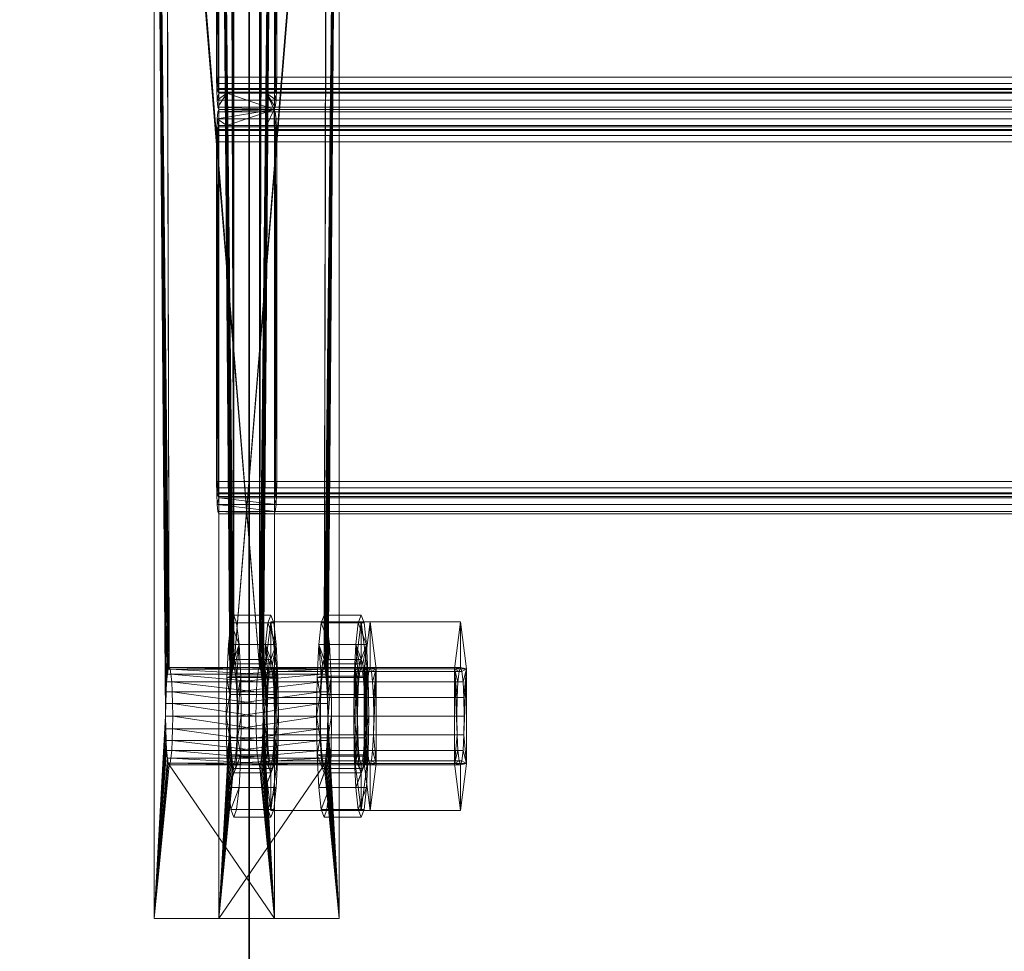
# Model space of a CAD drawing. Extents: x -0.3 to 41.3, y 0 to 17.8.
# Tile 22 of 256: x 0.096 to 0.218, y 3.841 to 3.956. Entities that reach past the tile are written whole.
import ezdxf

# ---------------------------------------------------------------- set-up
doc = ezdxf.new("R2010")
doc.units = 0
doc.header["$MEASUREMENT"] = 0
for name, color, linetype, lineweight in [('ANILHAS', 135, 'Continuous', 0), ('PLACAS_DE_BASE', 144, 'Continuous', 0), ('PORCAS', 157, 'Continuous', 0), ('VIGA_METALICA', 106, 'Continuous', 0)]:
    doc.layers.add(name, color=color, linetype=linetype, lineweight=lineweight)
doc.layers.add('V221', color=7, linetype='Continuous')

msp = doc.modelspace()

# ---------------------------------------------------------------- linework, layer by layer
at = {"layer": 'V221', "color": 252, "true_color": 0x838383}
for points, invisible_edges in [([(-0.02553, 1.96931, 199.8), (0.12447, 1.96931, 199.8), (0.12447, 5.91931, 199.8)], 12), ([(-0.02553, 1.96931, 199.1), (0.12447, 1.96931, 199.1), (0.12447, 5.91931, 199.1)], 12), ([(-0.02553, 1.96931, 199.8), (0.12447, 5.91931, 199.8), (-0.02553, 5.91931, 199.8)], 9), ([(-0.02553, 1.96931, 199.1), (0.12447, 5.91931, 199.1), (-0.02553, 5.91931, 199.1)], 9)]:
    msp.add_3dface(points, dxfattribs=dict(at, invisible_edges=invisible_edges))
msp.add_3dface([(0.12447, 1.96931, 199.8), (0.12447, 5.91931, 199.8), (0.12447, 5.91931, 199.1), (0.12447, 1.96931, 199.1)], dxfattribs=at)

# ---------------------------------------------------------------- meshes
at = {"layer": 'ANILHAS'}
mesh = msp.add_polyface(dxfattribs=at)
corners = [(0.12165, 3.86981, 199.53504), (0.12172, 3.86503, 199.53409), (0.12172, 3.87459, 199.53409), (0.12192, 3.86097, 199.53139), (0.12192, 3.87865, 199.53139), (0.12206, 3.86981, 199.52955), (0.12209, 3.86713, 199.52903), (0.12209, 3.87249, 199.52903), (0.12221, 3.86486, 199.52751), (0.12221, 3.87476, 199.52751), (0.12222, 3.85826, 199.52734), (0.12222, 3.88136, 199.52734), (0.12238, 3.86334, 199.52525), (0.12238, 3.87628, 199.52525), (0.12258, 3.85731, 199.52257), (0.12258, 3.86281, 199.52257), (0.12258, 3.87681, 199.52257), (0.12258, 3.88231, 199.52257), (0.12278, 3.86334, 199.5199), (0.12278, 3.87628, 199.5199), (0.12293, 3.85826, 199.51781), (0.12293, 3.88136, 199.51781), (0.12294, 3.86486, 199.51764), (0.12294, 3.87476, 199.51764), (0.12306, 3.86713, 199.51612), (0.12306, 3.87249, 199.51612), (0.1231, 3.86981, 199.51559), (0.12323, 3.86097, 199.51376), (0.12323, 3.87865, 199.51376), (0.12344, 3.86503, 199.51106), (0.12344, 3.87459, 199.51106), (0.12351, 3.86981, 199.51011), (0.12623, 3.86981, 199.53538), (0.1263, 3.86503, 199.53443), (0.1263, 3.87459, 199.53443), (0.12651, 3.86097, 199.53173), (0.12651, 3.87865, 199.53173), (0.12664, 3.86981, 199.5299), (0.12668, 3.86713, 199.52937), (0.12668, 3.87249, 199.52937), (0.12679, 3.86486, 199.52785), (0.12679, 3.87476, 199.52785), (0.12681, 3.85826, 199.52768), (0.12681, 3.88136, 199.52768), (0.12696, 3.86334, 199.52559), (0.12696, 3.87628, 199.52559), (0.12716, 3.85731, 199.52292), (0.12716, 3.86281, 199.52292), (0.12716, 3.87681, 199.52292), (0.12716, 3.88231, 199.52292), (0.12736, 3.86334, 199.52024), (0.12736, 3.87628, 199.52024), (0.12752, 3.85826, 199.51815), (0.12752, 3.88136, 199.51815), (0.12753, 3.86486, 199.51798), (0.12753, 3.87476, 199.51798), (0.12764, 3.86713, 199.51646), (0.12764, 3.87249, 199.51646), (0.12768, 3.86981, 199.51594), (0.12782, 3.86097, 199.5141), (0.12782, 3.87865, 199.5141), (0.12802, 3.86503, 199.5114), (0.12802, 3.87459, 199.5114), (0.12809, 3.86981, 199.51045)]
mesh.append_faces([[corners[k] for k in face] for face in [(17, 11, 43, 49), (11, 4, 36, 43), (4, 2, 34, 36), (2, 0, 32, 34), (0, 1, 33, 32), (1, 3, 35, 33), (3, 10, 42, 35), (10, 14, 46, 42), (14, 20, 52, 46), (20, 27, 59, 52), (27, 29, 61, 59), (29, 31, 63, 61), (31, 30, 62, 63), (30, 28, 60, 62), (28, 21, 53, 60), (21, 17, 49, 53), (16, 19, 51, 48), (19, 23, 55, 51), (23, 25, 57, 55), (25, 26, 58, 57), (26, 24, 56, 58), (24, 22, 54, 56), (22, 18, 50, 54), (18, 15, 47, 50), (15, 12, 44, 47), (12, 8, 40, 44), (8, 6, 38, 40), (6, 5, 37, 38), (5, 7, 39, 37), (7, 9, 41, 39), (9, 13, 45, 41), (13, 16, 48, 45)]])
mesh.append_faces([[corners[k] for k in face] for face in [(10, 20, 14), (21, 11, 17), (52, 42, 46), (43, 53, 49)]], dxfattribs={"vtx0": -1})
mesh.append_faces([[corners[k] for k in face] for face in [(1, 15, 3), (15, 1, 12), (12, 1, 8), (8, 1, 6), (6, 0, 5), (5, 0, 7), (7, 2, 9), (9, 4, 13), (13, 4, 16), (20, 10, 27), (27, 3, 29), (29, 24, 31), (31, 26, 30), (30, 23, 28), (28, 11, 21), (42, 59, 35), (47, 61, 50), (50, 61, 54), (54, 61, 56), (56, 63, 58), (58, 62, 57), (57, 62, 55), (55, 60, 51), (51, 60, 48), (36, 60, 43), (33, 38, 32), (32, 39, 34), (34, 41, 36)]], dxfattribs={"vtx0": -1, "vtx1": -1})
mesh.append_faces([[corners[k] for k in face] for face in [(29, 3, 15), (28, 16, 4), (35, 61, 47), (48, 60, 36)]], dxfattribs={"vtx0": -1, "vtx1": -1, "vtx2": -1})
mesh.append_faces([[corners[k] for k in face] for face in [(6, 1, 0), (7, 0, 2), (9, 2, 4), (27, 10, 3), (29, 15, 18), (29, 18, 22), (29, 22, 24), (31, 24, 26), (30, 26, 25), (30, 25, 23), (28, 23, 19), (28, 19, 16), (28, 4, 11), (42, 52, 59), (35, 59, 61), (56, 61, 63), (58, 63, 62), (55, 62, 60), (43, 60, 53), (47, 33, 35), (33, 47, 44), (33, 44, 40), (33, 40, 38), (32, 38, 37), (32, 37, 39), (34, 39, 41), (36, 41, 45), (36, 45, 48)]], dxfattribs={"vtx0": -1, "vtx2": -1})
mesh = msp.add_polyface(dxfattribs=at)
corners = [(0.13281, 3.86981, 199.38545), (0.13288, 3.86503, 199.38451), (0.13288, 3.87459, 199.38451), (0.13308, 3.86097, 199.3818), (0.13308, 3.87865, 199.3818), (0.13322, 3.86981, 199.37997), (0.13326, 3.86713, 199.37944), (0.13326, 3.87249, 199.37944), (0.13337, 3.86486, 199.37793), (0.13337, 3.87476, 199.37793), (0.13338, 3.85826, 199.37776), (0.13338, 3.88136, 199.37776), (0.13354, 3.86334, 199.37566), (0.13354, 3.87628, 199.37566), (0.13374, 3.85731, 199.37299), (0.13374, 3.86281, 199.37299), (0.13374, 3.87681, 199.37299), (0.13374, 3.88231, 199.37299), (0.13394, 3.86334, 199.37032), (0.13394, 3.87628, 199.37032), (0.13409, 3.85826, 199.36822), (0.13409, 3.88136, 199.36822), (0.13411, 3.86486, 199.36805), (0.13411, 3.87476, 199.36805), (0.13422, 3.86713, 199.36654), (0.13422, 3.87249, 199.36654), (0.13426, 3.86981, 199.36601), (0.1344, 3.86097, 199.36417), (0.1344, 3.87865, 199.36417), (0.1346, 3.86503, 199.36147), (0.1346, 3.87459, 199.36147), (0.13467, 3.86981, 199.36052), (0.1374, 3.86981, 199.3858), (0.13747, 3.86503, 199.38485), (0.13747, 3.87459, 199.38485), (0.13767, 3.86097, 199.38215), (0.13767, 3.87865, 199.38215), (0.13781, 3.86981, 199.38031), (0.13784, 3.86713, 199.37978), (0.13784, 3.87249, 199.37978), (0.13796, 3.86486, 199.37827), (0.13796, 3.87476, 199.37827), (0.13797, 3.85826, 199.3781), (0.13797, 3.88136, 199.3781), (0.13813, 3.86334, 199.376), (0.13813, 3.87628, 199.376), (0.13833, 3.85731, 199.37333), (0.13833, 3.86281, 199.37333), (0.13833, 3.87681, 199.37333), (0.13833, 3.88231, 199.37333), (0.13853, 3.86334, 199.37066), (0.13853, 3.87628, 199.37066), (0.13868, 3.85826, 199.36856), (0.13868, 3.88136, 199.36856), (0.13869, 3.86486, 199.3684), (0.13869, 3.87476, 199.3684), (0.13881, 3.86713, 199.36688), (0.13881, 3.87249, 199.36688), (0.13885, 3.86981, 199.36635), (0.13898, 3.86097, 199.36452), (0.13898, 3.87865, 199.36452), (0.13919, 3.86503, 199.36181), (0.13919, 3.87459, 199.36181), (0.13926, 3.86981, 199.36087)]
mesh.append_faces([[corners[k] for k in face] for face in [(17, 11, 43, 49), (11, 4, 36, 43), (4, 2, 34, 36), (2, 0, 32, 34), (0, 1, 33, 32), (1, 3, 35, 33), (3, 10, 42, 35), (10, 14, 46, 42), (14, 20, 52, 46), (20, 27, 59, 52), (27, 29, 61, 59), (29, 31, 63, 61), (31, 30, 62, 63), (30, 28, 60, 62), (28, 21, 53, 60), (21, 17, 49, 53), (16, 19, 51, 48), (19, 23, 55, 51), (23, 25, 57, 55), (25, 26, 58, 57), (26, 24, 56, 58), (24, 22, 54, 56), (22, 18, 50, 54), (18, 15, 47, 50), (15, 12, 44, 47), (12, 8, 40, 44), (8, 6, 38, 40), (6, 5, 37, 38), (5, 7, 39, 37), (7, 9, 41, 39), (9, 13, 45, 41), (13, 16, 48, 45)]])
mesh.append_faces([[corners[k] for k in face] for face in [(10, 20, 14), (21, 11, 17), (52, 42, 46), (43, 53, 49)]], dxfattribs={"vtx0": -1})
mesh.append_faces([[corners[k] for k in face] for face in [(1, 15, 3), (15, 1, 12), (12, 1, 8), (8, 1, 6), (6, 0, 5), (5, 0, 7), (7, 2, 9), (9, 4, 13), (13, 4, 16), (20, 10, 27), (27, 3, 29), (29, 24, 31), (31, 26, 30), (30, 23, 28), (28, 11, 21), (42, 59, 35), (47, 61, 50), (50, 61, 54), (54, 61, 56), (56, 63, 58), (58, 62, 57), (57, 62, 55), (55, 60, 51), (51, 60, 48), (36, 60, 43), (33, 38, 32), (32, 39, 34), (34, 41, 36)]], dxfattribs={"vtx0": -1, "vtx1": -1})
mesh.append_faces([[corners[k] for k in face] for face in [(29, 3, 15), (28, 16, 4), (35, 61, 47), (48, 60, 36)]], dxfattribs={"vtx0": -1, "vtx1": -1, "vtx2": -1})
mesh.append_faces([[corners[k] for k in face] for face in [(6, 1, 0), (7, 0, 2), (9, 2, 4), (27, 10, 3), (29, 15, 18), (29, 18, 22), (29, 22, 24), (31, 24, 26), (30, 26, 25), (30, 25, 23), (28, 23, 19), (28, 19, 16), (28, 4, 11), (42, 52, 59), (35, 59, 61), (56, 61, 63), (58, 63, 62), (55, 62, 60), (43, 60, 53), (47, 33, 35), (33, 47, 44), (33, 44, 40), (33, 40, 38), (32, 38, 37), (32, 37, 39), (34, 39, 41), (36, 41, 45), (36, 45, 48)]], dxfattribs={"vtx0": -1, "vtx2": -1})
at = {"layer": 'PLACAS_DE_BASE'}
mesh = msp.add_polyface(dxfattribs=at)
corners = [(0.11415, 3.86981, 199.52797), (0.11274, 3.84481, 199.54691), (0.11274, 4.04481, 199.54691), (0.11417, 3.87136, 199.52776), (0.11421, 3.87281, 199.52716), (0.11428, 3.87405, 199.52621), (0.11438, 3.87501, 199.52497), (0.11449, 3.87561, 199.52353), (0.1146, 3.87581, 199.52198), (0.11428, 4.01557, 199.52621), (0.12576, 3.87581, 199.3724), (0.12762, 3.84481, 199.34747), (0.12621, 3.86981, 199.36642), (0.12762, 4.04481, 199.34747), (0.12619, 3.87136, 199.36662), (0.12615, 3.87281, 199.36722), (0.12608, 3.87405, 199.36817), (0.12599, 3.87501, 199.36941), (0.12588, 3.87561, 199.37085), (0.12565, 3.87561, 199.37395), (0.11472, 3.87561, 199.52043), (0.13419, 3.86981, 199.36701), (0.1356, 3.84481, 199.34806), (0.1356, 4.04481, 199.34806), (0.13417, 3.87136, 199.36721), (0.13413, 3.87281, 199.36781), (0.13406, 3.87405, 199.36876), (0.13396, 3.87501, 199.37), (0.13386, 3.87561, 199.37145), (0.13374, 3.87581, 199.37299), (0.13406, 4.01557, 199.36876), (0.12258, 3.87581, 199.52258), (0.12072, 3.84481, 199.54751), (0.12213, 3.86981, 199.52856), (0.12072, 4.04481, 199.54751), (0.12215, 3.87136, 199.52836), (0.12219, 3.87281, 199.52776), (0.12226, 3.87405, 199.52681), (0.12236, 3.87501, 199.52557), (0.12246, 3.87561, 199.52413), (0.12269, 3.87561, 199.52103), (0.13363, 3.87561, 199.37454)]
mesh.append_faces([[corners[k] for k in face] for face in [(11, 13, 23, 22), (10, 18, 28, 29), (19, 10, 29, 41), (8, 20, 40, 31), (7, 8, 31, 39)]])
mesh.append_faces([[corners[k] for k in face] for face in [(0, 2, 3), (3, 2, 4), (4, 2, 5), (5, 2, 6), (6, 2, 7), (7, 2, 8), (11, 12, 13), (19, 8, 10), (21, 23, 24), (24, 23, 25), (25, 23, 26), (26, 23, 27), (27, 23, 28), (28, 23, 29), (32, 33, 34), (40, 29, 31)]], dxfattribs={"vtx0": -1, "vtx1": -1})
mesh.append_faces([[corners[k] for k in face] for face in [(8, 9, 10), (29, 30, 31)]], dxfattribs={"vtx0": -1, "vtx1": -1, "vtx2": -1})
mesh.append_faces([[corners[k] for k in face] for face in [(0, 1, 2), (13, 12, 14), (13, 14, 15), (13, 15, 16), (13, 16, 17), (13, 17, 18), (13, 18, 10), (19, 20, 8), (21, 22, 23), (34, 33, 35), (34, 35, 36), (34, 36, 37), (34, 37, 38), (34, 38, 39), (34, 39, 31), (40, 41, 29)]], dxfattribs={"vtx0": -1, "vtx2": -1})
mesh = msp.add_polyface(dxfattribs=at)
corners = [(0.1146, 3.87581, 199.52198), (0.11274, 4.04481, 199.54691), (0.11421, 4.01681, 199.52716), (0.11428, 4.01557, 199.52621), (0.12576, 3.87581, 199.3724), (0.11438, 4.01461, 199.52497), (0.11449, 4.01401, 199.52353), (0.1146, 4.01381, 199.52198), (0.12762, 4.04481, 199.34747), (0.12615, 4.01681, 199.36722), (0.12608, 4.01557, 199.36817), (0.12599, 4.01461, 199.36941), (0.12588, 4.01401, 199.37085), (0.12576, 4.01381, 199.3724), (0.11472, 4.01401, 199.52043), (0.12565, 4.01401, 199.37395), (0.11482, 4.01461, 199.51899), (0.12554, 4.01461, 199.37539), (0.13374, 3.87581, 199.37299), (0.1356, 4.04481, 199.34806), (0.13413, 4.01681, 199.36781), (0.13406, 4.01557, 199.36876), (0.12258, 3.87581, 199.52258), (0.13396, 4.01461, 199.37), (0.13386, 4.01401, 199.37145), (0.13374, 4.01381, 199.37299), (0.12072, 4.04481, 199.54751), (0.12219, 4.01681, 199.52776), (0.12226, 4.01557, 199.52681), (0.12236, 4.01461, 199.52557), (0.12246, 4.01401, 199.52413), (0.12258, 4.01381, 199.52258), (0.13363, 4.01401, 199.37454), (0.12269, 4.01401, 199.52103), (0.13352, 4.01461, 199.37599), (0.1228, 4.01461, 199.51959), (0.11274, 3.84481, 199.54691), (0.12072, 3.84481, 199.54751)]
mesh.append_faces([[corners[k] for k in face] for face in [(1, 36, 37, 26), (11, 12, 24, 23), (12, 13, 25, 24), (13, 15, 32, 25), (15, 17, 34, 32), (16, 14, 33, 35), (14, 7, 31, 33), (7, 6, 30, 31), (6, 5, 29, 30)]])
mesh.append_faces([[corners[k] for k in face] for face in [(9, 4, 10), (10, 4, 11), (11, 4, 12), (12, 4, 13), (14, 13, 7), (13, 14, 15), (15, 16, 17), (27, 22, 28), (28, 22, 29), (29, 22, 30), (30, 22, 31), (32, 31, 25), (31, 32, 33), (33, 34, 35)]], dxfattribs={"vtx0": -1, "vtx1": -1})
mesh.append_faces([[corners[k] for k in face] for face in [(0, 1, 2), (8, 4, 9), (13, 4, 7), (18, 19, 20), (26, 22, 27), (31, 22, 25)]], dxfattribs={"vtx0": -1, "vtx1": -1, "vtx2": -1})
mesh.append_faces([[corners[k] for k in face] for face in [(0, 2, 3), (4, 3, 5), (4, 5, 6), (4, 6, 7), (15, 14, 16), (18, 20, 21), (22, 21, 23), (22, 23, 24), (22, 24, 25), (33, 32, 34)]], dxfattribs={"vtx0": -1, "vtx2": -1})
mesh = msp.add_polyface(dxfattribs=at)
corners = [(0.12532, 3.86981, 199.37838), (0.11503, 3.87136, 199.5162), (0.12533, 3.87136, 199.37818), (0.11499, 3.87281, 199.5168), (0.12538, 3.87281, 199.37758), (0.11492, 3.87405, 199.51775), (0.12545, 3.87405, 199.37663), (0.11482, 3.87501, 199.51899), (0.12554, 3.87501, 199.37539), (0.11472, 3.87561, 199.52043), (0.12565, 3.87561, 199.37395), (0.12302, 3.86981, 199.51659), (0.13329, 3.86981, 199.37898), (0.13331, 3.87136, 199.37877), (0.12301, 3.87136, 199.5168), (0.13335, 3.87281, 199.37818), (0.12297, 3.87281, 199.5174), (0.13343, 3.87405, 199.37723), (0.12289, 3.87405, 199.51835), (0.13352, 3.87501, 199.37599), (0.1228, 3.87501, 199.51959), (0.13363, 3.87561, 199.37454), (0.12269, 3.87561, 199.52103), (0.12588, 3.87561, 199.37085), (0.12599, 3.87501, 199.36941), (0.13396, 3.87501, 199.37), (0.13386, 3.87561, 199.37145), (0.12608, 3.87405, 199.36817), (0.13406, 3.87405, 199.36876), (0.12615, 3.87281, 199.36722), (0.13413, 3.87281, 199.36781), (0.12619, 3.87136, 199.36662), (0.13417, 3.87136, 199.36721), (0.12621, 3.86981, 199.36642), (0.13419, 3.86981, 199.36701), (0.11505, 3.86981, 199.516), (0.11415, 3.86981, 199.52797), (0.11417, 3.87136, 199.52776), (0.12215, 3.87136, 199.52836), (0.12213, 3.86981, 199.52856), (0.11421, 3.87281, 199.52716), (0.12219, 3.87281, 199.52776), (0.11428, 3.87405, 199.52621), (0.12226, 3.87405, 199.52681), (0.11438, 3.87501, 199.52497), (0.12236, 3.87501, 199.52557), (0.11449, 3.87561, 199.52353), (0.12246, 3.87561, 199.52413)]
mesh.append_faces([[corners[k] for k in face] for face in [(23, 24, 25, 26), (24, 27, 28, 25), (27, 29, 30, 28), (29, 31, 32, 30), (31, 33, 34, 32), (0, 2, 13, 12), (2, 4, 15, 13), (4, 6, 17, 15), (6, 8, 19, 17), (8, 10, 21, 19), (9, 7, 20, 22), (7, 5, 18, 20), (5, 3, 16, 18), (3, 1, 14, 16), (1, 35, 11, 14), (36, 37, 38, 39), (37, 40, 41, 38), (40, 42, 43, 41), (42, 44, 45, 43), (44, 46, 47, 45)]])
mesh.append_faces([[corners[k] for k in face] for face in [(0, 1, 2), (2, 3, 4), (4, 5, 6), (6, 7, 8), (8, 9, 10), (11, 13, 14), (14, 15, 16), (16, 17, 18), (18, 19, 20), (20, 21, 22)]], dxfattribs={"vtx0": -1, "vtx1": -1})
mesh.append_faces([[corners[k] for k in face] for face in [(2, 1, 3), (4, 3, 5), (6, 5, 7), (8, 7, 9), (11, 12, 13), (14, 13, 15), (16, 15, 17), (18, 17, 19), (20, 19, 21)]], dxfattribs={"vtx0": -1, "vtx2": -1})
mesh = msp.add_polyface(dxfattribs=at)
corners = [(0.12565, 3.86401, 199.37395), (0.11482, 3.86461, 199.51899), (0.12554, 3.86461, 199.37539), (0.11492, 3.86557, 199.51775), (0.12545, 3.86557, 199.37663), (0.11499, 3.86681, 199.5168), (0.12538, 3.86681, 199.37758), (0.11503, 3.86826, 199.5162), (0.12533, 3.86826, 199.37818), (0.11505, 3.86981, 199.516), (0.12532, 3.86981, 199.37838), (0.11503, 3.87136, 199.5162), (0.12269, 3.86401, 199.52103), (0.13352, 3.86461, 199.37599), (0.1228, 3.86461, 199.51959), (0.13343, 3.86557, 199.37723), (0.12289, 3.86557, 199.51835), (0.13335, 3.86681, 199.37818), (0.12297, 3.86681, 199.5174), (0.13331, 3.86826, 199.37877), (0.12301, 3.86826, 199.5168), (0.13329, 3.86981, 199.37898), (0.12302, 3.86981, 199.51659), (0.12621, 3.86981, 199.36642), (0.12619, 3.86826, 199.36662), (0.13417, 3.86826, 199.36721), (0.13419, 3.86981, 199.36701), (0.12615, 3.86681, 199.36722), (0.13413, 3.86681, 199.36781), (0.12608, 3.86557, 199.36817), (0.13406, 3.86557, 199.36876), (0.12599, 3.86461, 199.36941), (0.13396, 3.86461, 199.37), (0.12588, 3.86401, 199.37085), (0.13386, 3.86401, 199.37145), (0.13363, 3.86401, 199.37454), (0.11472, 3.86401, 199.52043), (0.11449, 3.86401, 199.52353), (0.11438, 3.86461, 199.52497), (0.12236, 3.86461, 199.52557), (0.12246, 3.86401, 199.52413), (0.11428, 3.86557, 199.52621), (0.12226, 3.86557, 199.52681), (0.11421, 3.86681, 199.52716), (0.12219, 3.86681, 199.52776), (0.11417, 3.86826, 199.52776), (0.12215, 3.86826, 199.52836), (0.11415, 3.86981, 199.52797), (0.12213, 3.86981, 199.52856)]
mesh.append_faces([[corners[k] for k in face] for face in [(23, 24, 25, 26), (24, 27, 28, 25), (27, 29, 30, 28), (29, 31, 32, 30), (31, 33, 34, 32), (0, 2, 13, 35), (2, 4, 15, 13), (4, 6, 17, 15), (6, 8, 19, 17), (8, 10, 21, 19), (9, 7, 20, 22), (7, 5, 18, 20), (5, 3, 16, 18), (3, 1, 14, 16), (1, 36, 12, 14), (37, 38, 39, 40), (38, 41, 42, 39), (41, 43, 44, 42), (43, 45, 46, 44), (45, 47, 48, 46)]])
mesh.append_faces([[corners[k] for k in face] for face in [(0, 1, 2), (2, 3, 4), (4, 5, 6), (6, 7, 8), (8, 9, 10), (12, 13, 14), (14, 15, 16), (16, 17, 18), (18, 19, 20), (20, 21, 22)]], dxfattribs={"vtx0": -1, "vtx1": -1})
mesh.append_faces([[corners[k] for k in face] for face in [(2, 1, 3), (4, 3, 5), (6, 5, 7), (8, 7, 9), (10, 9, 11), (14, 13, 15), (16, 15, 17), (18, 17, 19), (20, 19, 21)]], dxfattribs={"vtx0": -1, "vtx2": -1})
mesh = msp.add_polyface(dxfattribs=at)
corners = [(0.11274, 3.84481, 199.54691), (0.1146, 3.86381, 199.52198), (0.12762, 3.84481, 199.34747), (0.11449, 3.86401, 199.52353), (0.11438, 3.86461, 199.52497), (0.11428, 3.86557, 199.52621), (0.11421, 3.86681, 199.52716), (0.11417, 3.86826, 199.52776), (0.11415, 3.86981, 199.52797), (0.12621, 3.86981, 199.36642), (0.12619, 3.86826, 199.36662), (0.12615, 3.86681, 199.36722), (0.12608, 3.86557, 199.36817), (0.12599, 3.86461, 199.36941), (0.12588, 3.86401, 199.37085), (0.12576, 3.86381, 199.3724), (0.11472, 3.86401, 199.52043), (0.12565, 3.86401, 199.37395), (0.11482, 3.86461, 199.51899), (0.1356, 3.84481, 199.34806), (0.13374, 3.86381, 199.37299), (0.12072, 3.84481, 199.54751), (0.13386, 3.86401, 199.37145), (0.13396, 3.86461, 199.37), (0.13406, 3.86557, 199.36876), (0.13413, 3.86681, 199.36781), (0.13417, 3.86826, 199.36721), (0.13419, 3.86981, 199.36701), (0.12213, 3.86981, 199.52856), (0.12215, 3.86826, 199.52836), (0.12219, 3.86681, 199.52776), (0.12226, 3.86557, 199.52681), (0.12236, 3.86461, 199.52557), (0.12246, 3.86401, 199.52413), (0.12258, 3.86381, 199.52258), (0.13363, 3.86401, 199.37454), (0.12269, 3.86401, 199.52103), (0.13352, 3.86461, 199.37599)]
mesh.append_faces([[corners[k] for k in face] for face in [(0, 2, 19, 21), (14, 15, 20, 22), (15, 17, 35, 20), (16, 1, 34, 36), (1, 3, 33, 34)]])
mesh.append_faces([[corners[k] for k in face] for face in [(0, 1, 2), (1, 0, 3), (3, 0, 4), (4, 0, 5), (5, 0, 6), (6, 0, 7), (7, 0, 8), (9, 2, 10), (10, 2, 11), (11, 2, 12), (12, 2, 13), (13, 2, 14), (14, 2, 15), (16, 15, 1), (15, 16, 17), (19, 20, 21), (20, 19, 22), (22, 19, 23), (23, 19, 24), (24, 19, 25), (25, 19, 26), (26, 19, 27), (28, 21, 29), (29, 21, 30), (30, 21, 31), (31, 21, 32), (32, 21, 33), (33, 21, 34), (35, 34, 20), (34, 35, 36)]], dxfattribs={"vtx0": -1, "vtx1": -1})
mesh.append_faces([[corners[k] for k in face] for face in [(15, 2, 1), (34, 21, 20)]], dxfattribs={"vtx0": -1, "vtx1": -1, "vtx2": -1})
mesh.append_faces([[corners[k] for k in face] for face in [(17, 16, 18), (36, 35, 37)]], dxfattribs={"vtx0": -1, "vtx2": -1})
at = {"layer": 'PORCAS'}
mesh = msp.add_polyface(dxfattribs=at)
corners = [(0.12641, 3.86397, 199.533), (0.12641, 3.87565, 199.533), (0.12672, 3.86981, 199.5289), (0.12675, 3.86751, 199.52844), (0.12675, 3.87211, 199.52844), (0.12685, 3.86557, 199.52714), (0.12685, 3.87405, 199.52714), (0.12699, 3.86427, 199.52521), (0.12699, 3.87535, 199.52521), (0.12716, 3.85814, 199.52292), (0.12716, 3.86381, 199.52292), (0.12716, 3.87581, 199.52292), (0.12716, 3.88149, 199.52292), (0.12733, 3.86427, 199.52062), (0.12733, 3.87535, 199.52062), (0.12748, 3.86557, 199.51869), (0.12748, 3.87405, 199.51869), (0.12758, 3.86751, 199.51739), (0.12758, 3.87211, 199.51739), (0.12761, 3.86981, 199.51693), (0.12792, 3.86397, 199.51283), (0.12792, 3.87565, 199.51283), (0.13868, 3.86397, 199.53391), (0.13868, 3.87565, 199.53391), (0.13898, 3.86981, 199.52981), (0.13902, 3.86751, 199.52936), (0.13902, 3.87211, 199.52936), (0.13911, 3.86557, 199.52806), (0.13911, 3.87405, 199.52806), (0.13926, 3.86427, 199.52612), (0.13926, 3.87535, 199.52612), (0.13943, 3.85814, 199.52383), (0.13943, 3.86381, 199.52383), (0.13943, 3.87581, 199.52383), (0.13943, 3.88149, 199.52383), (0.1396, 3.86427, 199.52154), (0.1396, 3.87535, 199.52154), (0.13974, 3.86557, 199.5196), (0.13974, 3.87405, 199.5196), (0.13984, 3.86751, 199.51831), (0.13984, 3.87211, 199.51831), (0.13988, 3.86981, 199.51785), (0.14018, 3.86397, 199.51375), (0.14018, 3.87565, 199.51375)]
mesh.append_faces([[corners[k] for k in face] for face in [(12, 1, 23, 34), (1, 0, 22, 23), (0, 9, 31, 22), (9, 20, 42, 31), (20, 21, 43, 42), (21, 12, 34, 43), (11, 14, 36, 33), (14, 16, 38, 36), (16, 18, 40, 38), (18, 19, 41, 40), (19, 17, 39, 41), (17, 15, 37, 39), (15, 13, 35, 37), (13, 10, 32, 35), (10, 7, 29, 32), (7, 5, 27, 29), (5, 3, 25, 27), (3, 2, 24, 25), (2, 4, 26, 24), (4, 6, 28, 26), (6, 8, 30, 28), (8, 11, 33, 30)]])
mesh.append_faces([[corners[k] for k in face] for face in [(0, 10, 9), (10, 0, 7), (7, 0, 5), (5, 0, 3), (3, 1, 2), (2, 1, 4), (4, 1, 6), (6, 1, 8), (8, 1, 11), (20, 17, 21), (21, 11, 12), (42, 32, 31), (32, 42, 35), (35, 42, 37), (37, 42, 39), (39, 43, 41), (41, 43, 40), (40, 43, 38), (38, 43, 36), (36, 43, 33), (22, 25, 23), (23, 33, 34)]], dxfattribs={"vtx0": -1, "vtx1": -1})
mesh.append_faces([[corners[k] for k in face] for face in [(3, 0, 1), (11, 1, 12), (10, 20, 9), (20, 10, 13), (20, 13, 15), (20, 15, 17), (21, 17, 19), (21, 19, 18), (21, 18, 16), (21, 16, 14), (21, 14, 11), (39, 42, 43), (33, 43, 34), (32, 22, 31), (22, 32, 29), (22, 29, 27), (22, 27, 25), (23, 25, 24), (23, 24, 26), (23, 26, 28), (23, 28, 30), (23, 30, 33)]], dxfattribs={"vtx0": -1, "vtx2": -1})
mesh = msp.add_polyface(dxfattribs=at)
corners = [(0.13757, 3.86397, 199.38341), (0.13757, 3.87565, 199.38341), (0.13788, 3.86981, 199.37931), (0.13791, 3.86751, 199.37886), (0.13791, 3.87211, 199.37886), (0.13801, 3.86557, 199.37756), (0.13801, 3.87405, 199.37756), (0.13816, 3.86427, 199.37563), (0.13816, 3.87535, 199.37563), (0.13833, 3.85814, 199.37333), (0.13833, 3.86381, 199.37333), (0.13833, 3.87581, 199.37333), (0.13833, 3.88149, 199.37333), (0.1385, 3.86427, 199.37104), (0.1385, 3.87535, 199.37104), (0.13864, 3.86557, 199.3691), (0.13864, 3.87405, 199.3691), (0.13874, 3.86751, 199.36781), (0.13874, 3.87211, 199.36781), (0.13877, 3.86981, 199.36735), (0.13908, 3.86397, 199.36325), (0.13908, 3.87565, 199.36325), (0.14984, 3.86397, 199.38433), (0.14984, 3.87565, 199.38433), (0.15015, 3.86981, 199.38023), (0.15018, 3.86751, 199.37977), (0.15018, 3.87211, 199.37977), (0.15028, 3.86557, 199.37848), (0.15028, 3.87405, 199.37848), (0.15042, 3.86427, 199.37654), (0.15042, 3.87535, 199.37654), (0.15059, 3.85814, 199.37425), (0.15059, 3.86381, 199.37425), (0.15059, 3.87581, 199.37425), (0.15059, 3.88149, 199.37425), (0.15076, 3.86427, 199.37195), (0.15076, 3.87535, 199.37195), (0.15091, 3.86557, 199.37002), (0.15091, 3.87405, 199.37002), (0.151, 3.86751, 199.36872), (0.151, 3.87211, 199.36872), (0.15104, 3.86981, 199.36826), (0.15134, 3.86397, 199.36417), (0.15134, 3.87565, 199.36417)]
mesh.append_faces([[corners[k] for k in face] for face in [(12, 1, 23, 34), (1, 0, 22, 23), (0, 9, 31, 22), (9, 20, 42, 31), (20, 21, 43, 42), (21, 12, 34, 43), (11, 14, 36, 33), (14, 16, 38, 36), (16, 18, 40, 38), (18, 19, 41, 40), (19, 17, 39, 41), (17, 15, 37, 39), (15, 13, 35, 37), (13, 10, 32, 35), (10, 7, 29, 32), (7, 5, 27, 29), (5, 3, 25, 27), (3, 2, 24, 25), (2, 4, 26, 24), (4, 6, 28, 26), (6, 8, 30, 28), (8, 11, 33, 30)]])
mesh.append_faces([[corners[k] for k in face] for face in [(0, 10, 9), (10, 0, 7), (7, 0, 5), (5, 0, 3), (3, 1, 2), (2, 1, 4), (4, 1, 6), (6, 1, 8), (8, 1, 11), (20, 17, 21), (21, 11, 12), (42, 32, 31), (32, 42, 35), (35, 42, 37), (37, 42, 39), (39, 43, 41), (41, 43, 40), (40, 43, 38), (38, 43, 36), (36, 43, 33), (22, 25, 23), (23, 33, 34)]], dxfattribs={"vtx0": -1, "vtx1": -1})
mesh.append_faces([[corners[k] for k in face] for face in [(3, 0, 1), (11, 1, 12), (10, 20, 9), (20, 10, 13), (20, 13, 15), (20, 15, 17), (21, 17, 19), (21, 19, 18), (21, 18, 16), (21, 16, 14), (21, 14, 11), (39, 42, 43), (33, 43, 34), (32, 22, 31), (22, 32, 29), (22, 29, 27), (22, 27, 25), (23, 25, 24), (23, 24, 26), (23, 26, 28), (23, 28, 30), (23, 30, 33)]], dxfattribs={"vtx0": -1, "vtx2": -1})
at = {"layer": 'VIGA_METALICA'}
mesh = msp.add_polyface(dxfattribs=at)
corners = [(0.12045, 3.89881, 199.49735), (0.12045, 3.94081, 199.49735), (0.12045, 3.94881, 199.49735), (0.12045, 3.99081, 199.49735), (0.12047, 3.89728, 199.49705), (0.12047, 3.94234, 199.49705), (0.12047, 3.94728, 199.49705), (0.12047, 3.99234, 199.49705), (0.12054, 3.89598, 199.49618), (0.12054, 3.94364, 199.49618), (0.12054, 3.94598, 199.49618), (0.12054, 3.99364, 199.49618), (0.1206, 3.89881, 199.49536), (0.1206, 3.94081, 199.49536), (0.1206, 3.94881, 199.49536), (0.1206, 3.99081, 199.49536), (0.12061, 3.89804, 199.4952), (0.12061, 3.94158, 199.4952), (0.12061, 3.94804, 199.4952), (0.12061, 3.99158, 199.4952), (0.12063, 3.89511, 199.49489), (0.12063, 3.94451, 199.49489), (0.12063, 3.94511, 199.49489), (0.12063, 3.99451, 199.49489), (0.12064, 3.8974, 199.49477), (0.12064, 3.94222, 199.49477), (0.12064, 3.9474, 199.49477), (0.12064, 3.99222, 199.49477), (0.12069, 3.89696, 199.49412), (0.12069, 3.94266, 199.49412), (0.12069, 3.94696, 199.49412), (0.12069, 3.99266, 199.49412), (0.12075, 3.89481, 199.49336), (0.12075, 3.89681, 199.49336), (0.12075, 3.94281, 199.49336), (0.12075, 3.94481, 199.49336), (0.12075, 3.94681, 199.49336), (0.12075, 3.99281, 199.49336), (0.12075, 3.99481, 199.49336), (0.12172, 3.94281, 199.4804), (0.12172, 3.94481, 199.4804), (0.12172, 3.94681, 199.4804), (0.12663, 3.94281, 199.41458), (0.12663, 3.94481, 199.41458), (0.12663, 3.94681, 199.41458), (0.12759, 3.89481, 199.40162), (0.12759, 3.89681, 199.40162), (0.12759, 3.94281, 199.40162), (0.12759, 3.94481, 199.40162), (0.12759, 3.94681, 199.40162), (0.12759, 3.99281, 199.40162), (0.12759, 3.99481, 199.40162), (0.12765, 3.89696, 199.40085), (0.12765, 3.94266, 199.40085), (0.12765, 3.94696, 199.40085), (0.12765, 3.99266, 199.40085), (0.1277, 3.8974, 199.40021), (0.1277, 3.94222, 199.40021), (0.1277, 3.9474, 199.40021), (0.1277, 3.99222, 199.40021), (0.12771, 3.89511, 199.40009), (0.12771, 3.94451, 199.40009), (0.12771, 3.94511, 199.40009), (0.12771, 3.99451, 199.40009), (0.12773, 3.89804, 199.39977), (0.12773, 3.94158, 199.39977), (0.12773, 3.94804, 199.39977), (0.12773, 3.99158, 199.39977), (0.12774, 3.89881, 199.39962), (0.12774, 3.94081, 199.39962), (0.12774, 3.94881, 199.39962), (0.12774, 3.99081, 199.39962), (0.1278, 3.89598, 199.3988), (0.1278, 3.94364, 199.3988), (0.1278, 3.94598, 199.3988), (0.1278, 3.99364, 199.3988), (0.12787, 3.89728, 199.39793), (0.12787, 3.94234, 199.39793), (0.12787, 3.94728, 199.39793), (0.12787, 3.99234, 199.39793), (0.12789, 3.89881, 199.39763), (0.12789, 3.94081, 199.39763), (0.12789, 3.94881, 199.39763), (0.12789, 3.99081, 199.39763), (0.79045, 3.89881, 199.54735), (0.79045, 3.94081, 199.54735), (0.79045, 3.94881, 199.54735), (0.79045, 3.99081, 199.54735), (0.79047, 3.89728, 199.54705), (0.79047, 3.94234, 199.54705), (0.79047, 3.94728, 199.54705), (0.79047, 3.99234, 199.54705), (0.79054, 3.89598, 199.54618), (0.79054, 3.94364, 199.54618), (0.79054, 3.94598, 199.54618), (0.79054, 3.99364, 199.54618), (0.7906, 3.89881, 199.54536), (0.7906, 3.94081, 199.54536), (0.7906, 3.94881, 199.54536), (0.7906, 3.99081, 199.54536), (0.79061, 3.89804, 199.5452), (0.79061, 3.94158, 199.5452), (0.79061, 3.94804, 199.5452), (0.79061, 3.99158, 199.5452), (0.79063, 3.89511, 199.54489), (0.79063, 3.94451, 199.54489), (0.79063, 3.94511, 199.54489), (0.79063, 3.99451, 199.54489), (0.79064, 3.8974, 199.54477), (0.79064, 3.94222, 199.54477), (0.79064, 3.9474, 199.54477), (0.79064, 3.99222, 199.54477), (0.79069, 3.89696, 199.54412), (0.79069, 3.94266, 199.54412), (0.79069, 3.94696, 199.54412), (0.79069, 3.99266, 199.54412), (0.79075, 3.89481, 199.54336), (0.79075, 3.89681, 199.54336), (0.79075, 3.94281, 199.54336), (0.79075, 3.94481, 199.54336), (0.79075, 3.94681, 199.54336), (0.79075, 3.99281, 199.54336), (0.79075, 3.99481, 199.54336), (0.79172, 3.94281, 199.5304), (0.79172, 3.94481, 199.5304), (0.79172, 3.94681, 199.5304), (0.79663, 3.94281, 199.46458), (0.79663, 3.94481, 199.46458), (0.79663, 3.94681, 199.46458), (0.79759, 3.89481, 199.45162), (0.79759, 3.89681, 199.45162), (0.79759, 3.94281, 199.45162), (0.79759, 3.94481, 199.45162), (0.79759, 3.94681, 199.45162), (0.79759, 3.99281, 199.45162), (0.79759, 3.99481, 199.45162), (0.79765, 3.89696, 199.45085), (0.79765, 3.94266, 199.45085), (0.79765, 3.94696, 199.45085), (0.79765, 3.99266, 199.45085), (0.7977, 3.8974, 199.45021), (0.7977, 3.94222, 199.45021), (0.7977, 3.9474, 199.45021), (0.7977, 3.99222, 199.45021), (0.79771, 3.89511, 199.45009), (0.79771, 3.94451, 199.45009), (0.79771, 3.94511, 199.45009), (0.79771, 3.99451, 199.45009), (0.79773, 3.89804, 199.44977), (0.79773, 3.94158, 199.44977), (0.79773, 3.94804, 199.44977), (0.79773, 3.99158, 199.44977), (0.79774, 3.89881, 199.44962), (0.79774, 3.94081, 199.44962), (0.79774, 3.94881, 199.44962), (0.79774, 3.99081, 199.44962), (0.7978, 3.89598, 199.4488), (0.7978, 3.94364, 199.4488), (0.7978, 3.94598, 199.4488), (0.7978, 3.99364, 199.4488), (0.79787, 3.89728, 199.44793), (0.79787, 3.94234, 199.44793), (0.79787, 3.94728, 199.44793), (0.79787, 3.99234, 199.44793), (0.79789, 3.89881, 199.44763), (0.79789, 3.94081, 199.44763), (0.79789, 3.94881, 199.44763), (0.79789, 3.99081, 199.44763)]
mesh.append_faces([[corners[k] for k in face] for face in [(68, 64, 148, 152), (64, 56, 140, 148), (56, 52, 136, 140), (52, 46, 130, 136), (46, 33, 117, 130), (33, 28, 112, 117), (28, 24, 108, 112), (24, 16, 100, 108), (16, 12, 96, 100), (12, 13, 97, 96), (13, 17, 101, 97), (17, 25, 109, 101), (25, 29, 113, 109), (29, 34, 118, 113), (34, 39, 123, 118), (39, 40, 124, 123), (40, 35, 119, 124), (35, 21, 105, 119), (21, 9, 93, 105), (9, 5, 89, 93), (5, 1, 85, 89), (1, 0, 84, 85), (0, 4, 88, 84), (4, 8, 92, 88), (8, 20, 104, 92), (20, 32, 116, 104), (32, 45, 129, 116), (45, 60, 144, 129), (60, 72, 156, 144), (72, 76, 160, 156), (76, 80, 164, 160), (80, 81, 165, 164), (81, 77, 161, 165), (77, 73, 157, 161), (73, 61, 145, 157), (61, 48, 132, 145), (48, 43, 127, 132), (43, 42, 126, 127), (42, 47, 131, 126), (47, 53, 137, 131), (53, 57, 141, 137), (57, 65, 149, 141), (65, 69, 153, 149), (69, 68, 152, 153), (70, 66, 150, 154), (66, 58, 142, 150), (58, 54, 138, 142), (54, 49, 133, 138), (49, 44, 128, 133), (44, 43, 127, 128), (43, 48, 132, 127), (48, 62, 146, 132), (62, 74, 158, 146), (74, 78, 162, 158), (78, 82, 166, 162), (82, 83, 167, 166), (83, 79, 163, 167), (79, 75, 159, 163), (75, 63, 147, 159), (63, 51, 135, 147), (51, 38, 122, 135), (38, 23, 107, 122), (23, 11, 95, 107), (11, 7, 91, 95), (7, 3, 87, 91), (3, 2, 86, 87), (2, 6, 90, 86), (6, 10, 94, 90), (10, 22, 106, 94), (22, 35, 119, 106), (35, 40, 124, 119), (40, 41, 125, 124), (41, 36, 120, 125), (36, 30, 114, 120), (30, 26, 110, 114), (26, 18, 102, 110), (18, 14, 98, 102), (14, 15, 99, 98), (15, 19, 103, 99), (19, 27, 111, 103), (27, 31, 115, 111), (31, 37, 121, 115), (37, 50, 134, 121), (50, 55, 139, 134), (55, 59, 143, 139), (59, 67, 151, 143), (67, 71, 155, 151), (71, 70, 154, 155)]])
mesh.append_faces([[corners[k] for k in face] for face in [(20, 45, 32), (48, 47, 42), (63, 38, 51), (144, 116, 129), (119, 118, 123), (107, 135, 122)]], dxfattribs={"vtx0": -1})
mesh.append_faces([[corners[k] for k in face] for face in [(45, 20, 60), (60, 8, 72), (33, 4, 28), (28, 4, 24), (24, 0, 16), (16, 0, 12), (12, 1, 13), (13, 5, 17), (17, 5, 25), (25, 5, 29), (29, 9, 34), (34, 9, 39), (39, 9, 48), (73, 48, 61), (61, 48, 48), (6, 36, 10), (36, 6, 30), (30, 6, 26), (26, 2, 18), (18, 2, 14), (14, 3, 15), (15, 7, 19), (19, 7, 27), (27, 7, 31), (31, 11, 37), (37, 11, 50), (44, 48, 48), (48, 44, 62), (62, 44, 74), (74, 49, 78), (78, 58, 82), (82, 71, 83), (83, 67, 79), (79, 55, 75), (75, 23, 63), (22, 48, 48), (48, 22, 41), (41, 10, 36), (72, 46, 76), (46, 72, 33), (76, 56, 80), (80, 69, 81), (81, 65, 77), (77, 53, 73), (116, 144, 104), (104, 156, 92), (130, 160, 136), (136, 160, 140), (140, 164, 148), (148, 164, 152), (152, 165, 153), (153, 161, 149), (149, 161, 141), (141, 161, 137), (137, 157, 131), (131, 157, 126), (126, 157, 119), (93, 119, 105), (105, 119, 119), (162, 133, 158), (133, 162, 138), (138, 162, 142), (142, 166, 150), (150, 166, 154), (154, 167, 155), (155, 163, 151), (151, 163, 143), (143, 163, 139), (139, 159, 134), (134, 159, 121), (125, 119, 119), (119, 125, 106), (106, 125, 94), (94, 120, 90), (90, 110, 86), (86, 99, 87), (87, 103, 91), (91, 115, 95), (95, 147, 107), (146, 119, 119), (119, 146, 128), (128, 158, 133), (92, 117, 88), (117, 92, 130), (88, 108, 84), (84, 97, 85), (85, 101, 89), (89, 113, 93)]], dxfattribs={"vtx0": -1, "vtx1": -1})
mesh.append_faces([[corners[k] for k in face] for face in [(72, 8, 33), (47, 48, 73), (75, 50, 11), (92, 156, 130), (118, 119, 93), (95, 121, 159)]], dxfattribs={"vtx0": -1, "vtx1": -1, "vtx2": -1})
mesh.append_faces([[corners[k] for k in face] for face in [(60, 20, 8), (33, 8, 4), (24, 4, 0), (12, 0, 1), (13, 1, 5), (29, 5, 9), (48, 9, 21), (48, 21, 48), (26, 6, 2), (14, 2, 3), (15, 3, 7), (31, 7, 11), (74, 44, 49), (78, 49, 54), (78, 54, 58), (82, 58, 66), (82, 66, 70), (82, 70, 71), (83, 71, 67), (79, 67, 59), (79, 59, 55), (75, 55, 50), (75, 11, 23), (63, 23, 38), (41, 22, 10), (76, 46, 52), (76, 52, 56), (80, 56, 64), (80, 64, 68), (80, 68, 69), (81, 69, 65), (77, 65, 57), (77, 57, 53), (73, 53, 47), (104, 144, 156), (130, 156, 160), (140, 160, 164), (152, 164, 165), (153, 165, 161), (137, 161, 157), (119, 157, 145), (119, 145, 119), (142, 162, 166), (154, 166, 167), (155, 167, 163), (139, 163, 159), (94, 125, 120), (90, 120, 114), (90, 114, 110), (86, 110, 102), (86, 102, 98), (86, 98, 99), (87, 99, 103), (91, 103, 111), (91, 111, 115), (95, 115, 121), (95, 159, 147), (107, 147, 135), (128, 146, 158), (88, 117, 112), (88, 112, 108), (84, 108, 100), (84, 100, 96), (84, 96, 97), (85, 97, 101), (89, 101, 109), (89, 109, 113), (93, 113, 118)]], dxfattribs={"vtx0": -1, "vtx2": -1})

doc.saveas('drawing.dxf')
